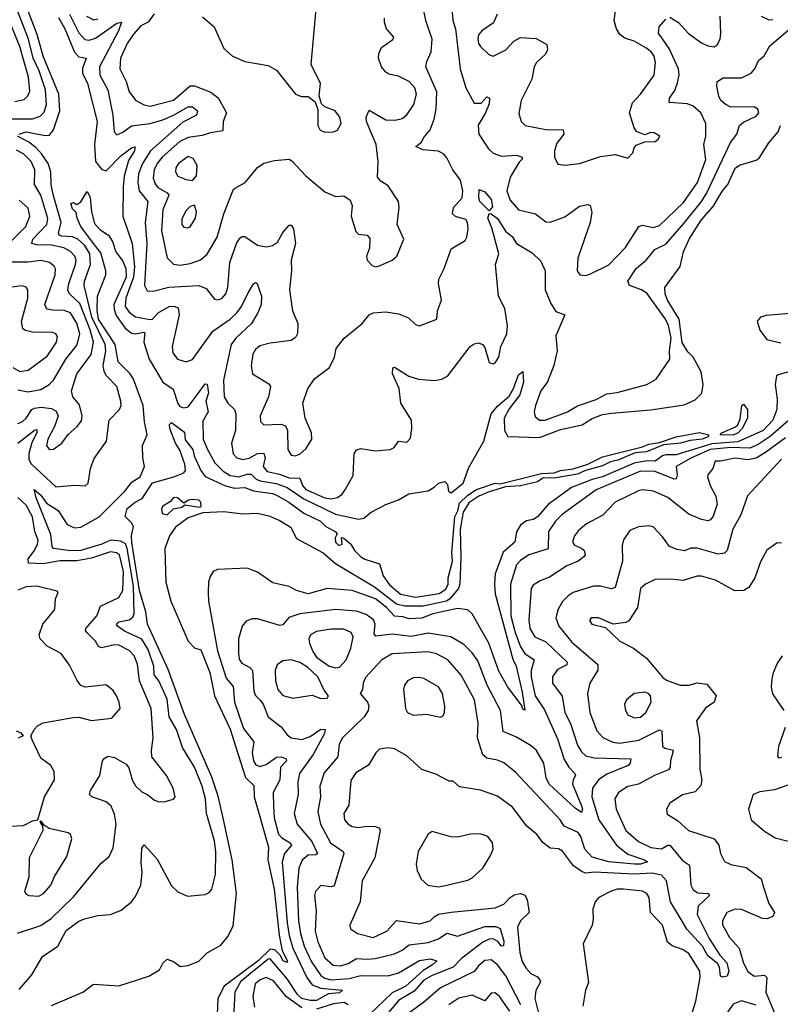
# Model space of a CAD drawing. Extents: x 1678759 to 1859541, y 384609 to 522867.
# Tile 232 of 256: x 1740764 to 1744380, y 480068 to 484748. Entities that reach past the tile are written whole.
import ezdxf

# ---------------------------------------------------------------- set-up
doc = ezdxf.new("R2010")
doc.units = 0

msp = doc.modelspace()

# ---------------------------------------------------------------- linework, layer by layer
at = {"layer": '0CON20XD'}
for points in [[(1742814.6, 484845.4), (1742823.1, 484745), (1742836.2, 484705), (1742858.5, 484515), (1742885.3, 484425), (1742925, 484351.1), (1742958.3, 484351.7), (1742985, 484381.9), (1742996.8, 484375), (1742995, 484348), (1742978.7, 484305), (1742943.4, 484246.6), (1742945.9, 484205), (1742993.1, 484135), (1743015, 484114.7), (1743055, 484100.3), (1743125, 484104.4), (1743153.3, 484095), (1743153.3, 484085), (1743138.5, 484071.5), (1743095, 484000), (1743079.2, 483935), (1743095, 483890), (1743135.3, 483845.3), (1743216.2, 483826.2), (1743265, 483787.5), (1743285, 483785.7), (1743355, 483811.8), (1743425, 483862.7), (1743465, 483870.6), (1743475.5, 483865.5), (1743483.2, 483833.2), (1743475.2, 483785), (1743417.7, 483615), (1743413.6, 483555), (1743427.5, 483535), (1743455, 483532.5), (1743475, 483538.5), (1743565, 483583.8), (1743644.3, 483665.7), (1743708, 483765), (1743725, 483772.5), (1743775, 483760), (1743805, 483770), (1743920.2, 483879.8), (1743986.8, 483975), (1744025, 484083.8), (1744016.1, 484155), (1744025.8, 484195), (1744025.3, 484255), (1744002.4, 484305), (1743965, 484338.2), (1743938, 484348), (1743851.2, 484355), (1743852.5, 484375), (1743878.3, 484411.7), (1743891.4, 484448.6), (1743898.3, 484485), (1743896.5, 484515), (1743851.2, 484611.2), (1743801.5, 484685), (1743803.1, 484715), (1743835, 484750.8)], [(1741632.5, 484762.5), (1741688.5, 484715), (1741735, 484611.2), (1741776.2, 484575), (1741835, 484550), (1741945, 484530.8), (1741985, 484508), (1742075, 484393.8), (1742103.9, 484383.9), (1742135, 484383.8), (1742168.8, 484358.8), (1742182, 484322), (1742181.1, 484245), (1742192.9, 484222.9), (1742215, 484214.4), (1742255, 484215.6), (1742275, 484222.9), (1742291.8, 484255), (1742286.2, 484285), (1742263.1, 484315), (1742214.3, 484334.3), (1742198, 484348), (1742187, 484387), (1742194, 484445), (1742149.5, 484535), (1742176.2, 484835)], [(1742720.7, 484595), (1742725.4, 484655.4), (1742694.7, 484745), (1742680.3, 484815)], [(1743033.6, 484775), (1743016.8, 484733.2), (1742960.6, 484695), (1742945, 484676), (1742941.2, 484658.8), (1742944.5, 484635), (1742955, 484620.8), (1742993.6, 484583.6), (1743015, 484575.7), (1743075, 484604.6), (1743113.6, 484646.4), (1743145, 484664.6), (1743218.6, 484658.6), (1743270.5, 484630.5), (1743273.1, 484605), (1743263.1, 484585), (1743221.4, 484545), (1743209.2, 484525), (1743199.2, 484465), (1743147.1, 484365), (1743137.3, 484302.7), (1743147.1, 484265), (1743166.7, 484245), (1743265, 484226.1), (1743347.8, 484225), (1743350.4, 484205), (1743318.2, 484161.8), (1743305.6, 484125.6), (1743307.1, 484095), (1743321.4, 484061.4), (1743355, 484057.1), (1743425, 484064.4), (1743525, 484097.5), (1743595, 484108), (1743655, 484090.8), (1743678.8, 484115), (1743685, 484140), (1743695, 484152.5), (1743735, 484167.5), (1743785, 484170), (1743799.5, 484180.5), (1743807.5, 484195), (1743780.3, 484210.3), (1743765, 484212.5), (1743735, 484201.2), (1743696.9, 484216.9), (1743684.5, 484234.5), (1743663.6, 484305), (1743676.7, 484353.3), (1743715.9, 484394.1), (1743779.4, 484485), (1743785.9, 484545), (1743779.6, 484575), (1743766.5, 484595), (1743740.5, 484615), (1743685, 484645.9), (1743640, 484660), (1743617.6, 484677.6), (1743601.5, 484705), (1743590, 484745), (1743600.6, 484825)], [(1740725, 484277.2), (1740825, 484276.8), (1740860.8, 484289.2), (1740880.9, 484309.1), (1740891.5, 484345), (1740887, 484415), (1740856.7, 484505), (1740828.8, 484565), (1740805.9, 484655.9), (1740751.5, 484795)], [(1740761.4, 484205), (1740795, 484215.5), (1740885, 484198.4), (1740905, 484200.2), (1740924.6, 484225.4), (1740954.3, 484315), (1740950, 484395), (1740875, 484574.6), (1740847.7, 484677.7), (1740803, 484793)], [(1740948.3, 484758.3), (1740977.9, 484705), (1741025, 484594.7), (1741045, 484572.5), (1741080, 484565), (1741063, 484517), (1741063.2, 484495), (1741086.2, 484445), (1741131.7, 484265), (1741118.8, 484155), (1741123.9, 484073.9), (1741155, 484036.4), (1741175, 484030.5), (1741245, 484101), (1741295, 484138.8), (1741313.6, 484143.6), (1741310.4, 484125), (1741281.1, 484078.9), (1741261.2, 484005), (1741255.8, 483954.2), (1741254.8, 483815), (1741299.4, 483685), (1741310, 483575), (1741305.5, 483525), (1741269.1, 483425), (1741265.9, 483385), (1741285, 483358.8), (1741315, 483336.8), (1741385, 483323.6), (1741395, 483325.4), (1741422.1, 483355), (1741474.4, 483385), (1741497, 483387), (1741518, 483378), (1741521.9, 483345), (1741488.6, 483195), (1741491.4, 483165), (1741514.2, 483135), (1741555, 483121.4), (1741585, 483132.9), (1741681.4, 483268.6), (1741765, 483325.7), (1741795.7, 483354.3), (1741818.6, 483385), (1741849.4, 483450.6), (1741875, 483493.3), (1741885, 483499.2), (1741893.3, 483495), (1741914, 483435), (1741912.2, 483395), (1741896.4, 483355), (1741866.3, 483305), (1741790.7, 483235), (1741769.5, 483205), (1741732.3, 483035), (1741736.5, 482955), (1741753.2, 482925), (1741785.7, 482895.7), (1741791.6, 482875), (1741789.5, 482795), (1741771.6, 482735), (1741778.9, 482685), (1741796.9, 482665), (1741825, 482658.4), (1741855, 482664.8), (1741895, 482686.6), (1741925, 482688.5), (1741931.6, 482665), (1741921.3, 482625), (1741940.1, 482600.1), (1741998.9, 482588.9), (1742045, 482571), (1742095, 482569.4), (1742107.7, 482535), (1742124.8, 482515), (1742215, 482474.9), (1742245, 482470.8), (1742275, 482477.2), (1742297.7, 482492.3), (1742312.9, 482517.1), (1742348.9, 482581.1), (1742354.4, 482685), (1742365.7, 482704.3), (1742385, 482710.8), (1742455, 482699.4), (1742525, 482705.6), (1742544, 482715), (1742564.5, 482745.5), (1742605, 482740.8), (1742621.1, 482758.9), (1742628.4, 482805), (1742626.6, 482845), (1742575.9, 482925), (1742568.5, 482995), (1742535.8, 483065), (1742537, 483093), (1742545, 483096.7), (1742613.6, 483053.6), (1742660.1, 483040.1), (1742735, 483033.8), (1742770.7, 483039.3), (1742799.2, 483055), (1742905, 483194.2), (1742925, 483207.5), (1742945, 483212), (1742963.3, 483205), (1742975, 483190), (1742995, 483118.8), (1743015, 483112), (1743025, 483116.7), (1743041.4, 483145), (1743051.5, 483195), (1743079.3, 483255), (1743082.6, 483295), (1743070, 483375), (1743040, 483435), (1743025.9, 483585), (1743041.7, 483635), (1743008.6, 483758.6), (1742989.7, 483805), (1742995, 483827.5), (1743005, 483826.2), (1743035, 483803.4), (1743073.4, 483743.4), (1743106.4, 483716.4), (1743125.4, 483685), (1743200.1, 483640.1), (1743240.7, 483600.7), (1743261.5, 483555), (1743262.5, 483465), (1743288.9, 483398.9), (1743311.9, 483361.9), (1743355.6, 483345), (1743312.6, 483245), (1743319.5, 483175), (1743303.4, 483105), (1743272.3, 483027.7), (1743240.7, 482985), (1743215.4, 482915), (1743209.1, 482885), (1743215, 482862.9), (1743235, 482845.4), (1743261.2, 482845), (1743368.1, 482885), (1743415, 482912.2), (1743505, 482943.1), (1743555, 482970), (1743605, 482976), (1743745, 483013.8), (1743790.2, 483039.8), (1743854.2, 483135), (1743852.5, 483175), (1743860.5, 483235), (1743848.1, 483295), (1743833.9, 483325), (1743745, 483448.5), (1743719.2, 483465), (1743663.1, 483485), (1743654.6, 483505), (1743694.4, 483565.6), (1743742.7, 483605), (1743783.5, 483656.5), (1743835, 483682.2), (1743921, 483779), (1744005.9, 483885), (1744030.7, 483925), (1744143.1, 484165), (1744172.8, 484205), (1744185.5, 484245), (1744205, 484262.1), (1744265, 484289.2), (1744278.2, 484305), (1744273.6, 484323.6), (1744255, 484333.5), (1744145, 484333.1), (1744117.1, 484347.1), (1744097.3, 484365), (1744086.9, 484385), (1744077.3, 484432.7), (1744080, 484455), (1744108.5, 484471.5), (1744195, 484471.9), (1744241.8, 484495), (1744259.3, 484515), (1744275.3, 484554.7), (1744302.6, 484577.4), (1744330, 484625), (1744435.7, 484714.3)], [(1741000, 484775), (1741045, 484685.9), (1741072.9, 484655), (1741095, 484650.4), (1741125, 484661), (1741225, 484731.8), (1741247.3, 484737.3), (1741234.2, 484695), (1741144, 484525), (1741145.2, 484485), (1741182.3, 484415), (1741206.4, 484295), (1741212.9, 484215), (1741225, 484201.9), (1741255, 484213.2), (1741295, 484244.3), (1741385, 484254.5), (1741445, 484272.7), (1741495.9, 484294.1), (1741565, 484334.8), (1741585.7, 484335), (1741609.6, 484315), (1741604.5, 484295), (1741538.9, 484261.1), (1741385.5, 484124.5), (1741347.3, 484065), (1741328.8, 484015), (1741325.2, 483975), (1741332.5, 483935), (1741373, 483885), (1741361, 483785), (1741368.3, 483685), (1741356.8, 483485), (1741370, 483460), (1741397.9, 483457.9), (1741472.8, 483477.2), (1741615.3, 483485.3), (1741650.8, 483470.8), (1741689.4, 483419.4), (1741705, 483416.9), (1741725, 483423.3), (1741744.4, 483445), (1741753.6, 483475), (1741763.3, 483595), (1741795, 483684.4), (1741809.9, 483710.1), (1741822.3, 483717.7), (1741835, 483717.1), (1741895, 483676.7), (1741935, 483669.4), (1741965, 483675.6), (1741989.8, 483690.2), (1742015, 483737.5), (1742045, 483772.5), (1742055, 483772.5), (1742066.2, 483755), (1742074.5, 483684.5), (1742054.1, 483605), (1742056.8, 483555), (1742046.2, 483465), (1742061.1, 483365), (1742086, 483305), (1742083.9, 483256.1), (1742075, 483237.5), (1742055, 483223.3), (1741955, 483210.6), (1741905, 483197.5), (1741885, 483180), (1741872.1, 483157.9), (1741863.7, 483103.7), (1741871.4, 483065), (1741947.9, 483017.9), (1741955.8, 483005), (1741946.2, 482955), (1741907.3, 482865), (1741908, 482838), (1741925, 482822.2), (1742005, 482825.6), (1742027.6, 482817.6), (1742037.1, 482795), (1742039.4, 482705), (1742055, 482679.2), (1742075, 482675.7), (1742097.5, 482685), (1742125, 482708.1), (1742152.7, 482755), (1742150.9, 482785), (1742121.1, 482855), (1742110, 482925), (1742134, 482995), (1742166.8, 483043.2), (1742236.7, 483095), (1742261.2, 483145), (1742268.8, 483185), (1742306.7, 483235), (1742391.4, 483305), (1742425, 483345.7), (1742445, 483354.4), (1742505, 483359.5), (1742565, 483350), (1742612, 483332), (1742645, 483298.8), (1742665, 483294), (1742746.7, 483325), (1742750.6, 483365), (1742769.4, 483415), (1742755.6, 483495), (1742757.1, 483515), (1742782.2, 483565), (1742815, 483660), (1742881.7, 483698.3), (1742890, 483715), (1742895.4, 483754.6), (1742892.5, 483785), (1742885, 483798.6), (1742835, 483813.6), (1742822.2, 483825), (1742825.4, 483855), (1742868, 483902), (1742870, 483935), (1742859.4, 483985), (1742822.6, 484035), (1742795, 484092.3), (1742779.7, 484109.7), (1742755, 484124.1), (1742680.2, 484130.2), (1742647.5, 484145), (1742674.5, 484165.5), (1742683.3, 484186.8), (1742716, 484225), (1742734.3, 484275), (1742743.1, 484325), (1742747.2, 484405), (1742695.2, 484525), (1742699.5, 484550.5), (1742720.7, 484595)], [(1741082, 484765), (1741115, 484748.1), (1741135, 484752.7)], [(1741403.4, 484776.6), (1741375, 484736.8), (1741340.1, 484719.9), (1741305, 484680), (1741275.2, 484635), (1741242.7, 484565), (1741239.4, 484515), (1741270.8, 484455), (1741283.9, 484405), (1741315.6, 484365), (1741355, 484343.3), (1741385, 484337.2), (1741495, 484366.2), (1741575, 484434.7), (1741595, 484434.8), (1741673.2, 484403.2), (1741707.5, 484377.5), (1741747.5, 484305), (1741731.5, 484265), (1741729.8, 484220.2), (1741671.4, 484211.4), (1741631.6, 484198.4), (1741565, 484188.9), (1741525, 484169), (1741441.5, 484095), (1741417, 484065), (1741403.8, 484035), (1741398.3, 483995), (1741407.6, 483967.6), (1741421.2, 483951.2), (1741465.4, 483925.4), (1741472.2, 483915), (1741444.8, 483845), (1741438.5, 483745), (1741465, 483616), (1741495, 483586.9), (1741525, 483581.6), (1741575, 483589.7), (1741622.7, 483607.3), (1741655, 483633.8), (1741702.5, 483715), (1741734.1, 483825), (1741777.5, 483935), (1741785, 483946.2), (1741835.7, 483974.3), (1741895, 484046.2), (1741925, 484066.2), (1741975, 484078.6), (1742045, 484086), (1742057.1, 484077.1), (1742125, 484005.6), (1742215, 483930.6), (1742265, 483908.8), (1742305, 483911.2), (1742335, 483890), (1742344, 483865), (1742340, 483815), (1742361.7, 483741.7), (1742375, 483729.2), (1742415, 483724), (1742428.5, 483708.5), (1742426.8, 483663.2), (1742412.9, 483625), (1742415.7, 483605), (1742439.7, 483579.7), (1742455, 483574.3), (1742475, 483578), (1742534.5, 483605.5), (1742556.4, 483623.6), (1742590, 483705), (1742558.6, 483775), (1742567.8, 483855), (1742564.4, 483885), (1742515, 483958), (1742481.2, 483981.2), (1742465, 484000), (1742468.1, 484075), (1742457.9, 484155), (1742412.1, 484265), (1742410.5, 484285), (1742425, 484317.8), (1742505, 484272.9), (1742549.4, 484270.6), (1742581.9, 484278.1), (1742605, 484295.6), (1742636.9, 484345), (1742650, 484395), (1742642.7, 484425), (1742614.7, 484454.7), (1742565, 484480), (1742519.4, 484489.4), (1742505, 484498.6), (1742483.3, 484525), (1742470, 484565), (1742471.8, 484588.2), (1742483.7, 484616.3), (1742537.5, 484655), (1742542.5, 484665), (1742507.8, 484705), (1742497.9, 484735), (1742498.9, 484755)], [(1743855, 484760.8), (1743895, 484735.6), (1743943.5, 484683.5), (1744005, 484639.1), (1744035, 484624.5), (1744065, 484620), (1744080.3, 484629.7), (1744093.6, 484656.4), (1744097.8, 484685), (1744094.3, 484765)], [(1744288.6, 484765), (1744325, 484747.7), (1744345, 484749.3)], [(1740740.7, 484359.3), (1740785, 484368.9), (1740803, 484387), (1740811.6, 484408.4), (1740805.2, 484475), (1740765, 484620.5), (1740723, 484723)], [(1740761, 480139), (1740821.7, 480208.3), (1740873.1, 480295), (1740945.8, 480344.2), (1740985, 480419.1), (1741045, 480462.9), (1741072, 480475), (1741135, 480490.5), (1741195, 480494.4), (1741246.7, 480515), (1741295.7, 480555), (1741315, 480580.8), (1741339.4, 480635), (1741346.7, 480695), (1741341.7, 480741.7), (1741345, 480810), (1741355, 480826.2), (1741417.3, 480757.3), (1741485, 480631.9), (1741515, 480602.5), (1741562.3, 480582.3), (1741645, 480590), (1741665, 480598.8), (1741677.1, 480615), (1741694.5, 480685), (1741696.7, 480793.3), (1741690.2, 480845), (1741651.7, 480975), (1741646.6, 481045), (1741631.9, 481105), (1741594.5, 481195), (1741538.7, 481288.7), (1741509.4, 481375), (1741475, 481434.5), (1741465, 481518.5), (1741425.1, 481605.1), (1741403.7, 481635), (1741401.2, 481675), (1741375.1, 481755.1), (1741345, 481804.3), (1741262.1, 481842.1), (1741228.2, 481865), (1741224.1, 481874.1), (1741235, 481886.2), (1741285, 481895.2), (1741301.6, 481908.4), (1741308.8, 481925), (1741304.3, 482055), (1741275.6, 482235), (1741266.6, 482256.6), (1741245, 482269.2), (1741195, 482274.6), (1741155, 482255.3), (1741055, 482224.9), (1741005, 482223), (1740925, 482234.8), (1740917.9, 482245), (1740911.4, 482301.4), (1740841.6, 482475), (1740832.5, 482515), (1740865, 482488.2), (1740890.9, 482450.9), (1740947.1, 482415), (1740989.5, 482349.5), (1741025, 482333.6), (1741055, 482335.9), (1741142.5, 482385), (1741262, 482505), (1741298.4, 482551.6), (1741336.6, 482575), (1741357.2, 482625), (1741348.8, 482665), (1741348.1, 482725), (1741370.6, 482775), (1741357.2, 482837.2), (1741351.7, 482915), (1741305, 483040.4), (1741288.9, 483065), (1741232.6, 483122.6), (1741218.5, 483205), (1741139.3, 483325), (1741132.5, 483367.5), (1741133.2, 483435), (1741173.1, 483535), (1741173.8, 483555), (1741149.9, 483639.9), (1741114.3, 483685), (1741055.4, 483765), (1741036.7, 483805), (1741031.7, 483831.7), (1741015, 483850), (1741007.5, 483875), (1741019.3, 483879.3), (1741035, 483870), (1741055, 483882.5), (1741085, 483932.5), (1741098.2, 483905), (1741104.6, 483834.6), (1741119.7, 483779.7), (1741145, 483751.2), (1741186.7, 483725), (1741205, 483694.2), (1741221.2, 483645), (1741255, 483600), (1741268.2, 483565), (1741270.4, 483525), (1741212, 483395), (1741212.3, 483372.3), (1741222.1, 483342.1), (1741265, 483281.9), (1741295, 483258.3), (1741315, 483254.8), (1741353.7, 483263.7), (1741359.4, 483259.4), (1741354.8, 483215.2), (1741379.7, 483135), (1741445, 483025.7), (1741492.9, 482992.9), (1741515, 482923.3), (1741525, 482909.1), (1741545, 482903.5), (1741565, 482908.9), (1741597.8, 482952.2), (1741645, 483017.5), (1741655.7, 483015.7), (1741660.9, 482975), (1741648.1, 482935), (1741659.8, 482885), (1741635, 482840), (1741636.8, 482755), (1741656.7, 482705), (1741691.9, 482641.9), (1741731.9, 482601.9), (1741765, 482582.4), (1741805, 482575.1), (1741845, 482588.3), (1741865, 482588.1), (1741887.9, 482565), (1741906.4, 482556.4), (1741983.4, 482543.4), (1742035, 482524.9), (1742115, 482471.1), (1742265, 482398.6), (1742375.2, 482374.8), (1742400.6, 482379.4), (1742435, 482406.7), (1742505, 482444), (1742565, 482465.8), (1742613.8, 482495), (1742705, 482509.1), (1742735, 482525.8), (1742755, 482545.7), (1742785, 482553.1), (1742798.4, 482538.4), (1742803.1, 482505), (1742815, 482499.3), (1742872.5, 482545), (1742899.5, 482620.5), (1742970, 482745), (1743005.3, 482875), (1743035, 482911.5), (1743090.8, 482959.2), (1743111.7, 482995), (1743135, 483060), (1743155, 483076.2), (1743159.6, 483025), (1743141.8, 482965), (1743090.7, 482899.3), (1743067.4, 482855), (1743068.4, 482795), (1743085, 482767.5), (1743235, 482762.3), (1743335, 482800.8), (1743437.2, 482822.8), (1743485, 482853.2), (1743535, 482871.4), (1743577.3, 482877.3), (1743765, 482893.4), (1743922.2, 482917.8), (1743975, 482942.1), (1744006.8, 482973.2), (1744013.5, 483015), (1744004, 483075), (1743965.3, 483145), (1743939.9, 483169.9), (1743913.5, 483213.5), (1743899.7, 483325), (1743843, 483415), (1743833, 483445), (1743831.4, 483475), (1743903.5, 483575), (1743918.9, 483645), (1743946.7, 483705), (1744003, 483795), (1744060, 483860), (1744104.2, 483935), (1744129.6, 483965), (1744165, 484042.9), (1744185, 484056.4), (1744265, 484080), (1744280, 484090), (1744325, 484162.5), (1744369.2, 484215), (1744381.1, 484245)], [(1740755.4, 482735), (1740835, 482798), (1740845, 482800), (1740845.6, 482785), (1740822, 482738), (1740807.3, 482685), (1740807.7, 482657.7), (1740818, 482638), (1740935, 482528.5), (1741025, 482536.4), (1741075, 482531.9), (1741090, 482545), (1741101.1, 482615), (1741117.6, 482662.4), (1741177.2, 482745), (1741189.6, 482845), (1741238.5, 482895), (1741245.9, 482914.1), (1741245.3, 482934.7), (1741225.5, 483005.5), (1741176.1, 483055), (1741166, 483076), (1741161, 483105), (1741173.6, 483175), (1741170.4, 483205), (1741106.2, 483335), (1741071, 483485), (1741072.6, 483505), (1741100.2, 483585), (1741097.5, 483635), (1741074.2, 483675), (1741040.8, 483705), (1741015, 483715.9), (1740965, 483719), (1740951.3, 483725), (1740948.6, 483735), (1740960.4, 483785), (1740922.6, 483917.4), (1740913.9, 483965), (1740912.5, 484025), (1740898.8, 484065), (1740869.8, 484109.8), (1740840.9, 484140.9), (1740807, 484167), (1740752.9, 484195)], [(1740755, 482828.4), (1740775, 482837.1), (1740795.3, 482855), (1740822.2, 482895), (1740835, 482902.5), (1740866.3, 482906.3), (1740915, 482900.9), (1740938, 482888), (1740947.1, 482865), (1740931.8, 482818.2), (1740897.3, 482755), (1740891.8, 482725), (1740904.7, 482704.7), (1740925, 482706.7), (1740964.7, 482735.3), (1740993.9, 482776.1), (1741037.3, 482815), (1741057.6, 482842.4), (1741061.4, 482865), (1741048, 482918), (1741016.9, 482955), (1741010.9, 482985), (1741036.3, 483065), (1741103, 483157), (1741114.9, 483215), (1741099.2, 483275), (1741049.5, 483399.5), (1741000.8, 483445), (1740993, 483463), (1740998.1, 483495), (1741029.8, 483585), (1741032, 483605), (1741026.2, 483625), (1741005, 483646.9), (1740973.9, 483663.9), (1740915, 483676.4), (1740845, 483678.1), (1740820.9, 483685), (1740825.8, 483705), (1740893, 483775), (1740897.1, 483802.9), (1740865, 483914.5), (1740834.8, 483965), (1740836, 484035), (1740818, 484075), (1740781.6, 484111.6), (1740748.1, 484128.1)], [(1741585, 483984.2), (1741604.4, 484005.6), (1741607.3, 484055), (1741589.4, 484089.4), (1741565, 484097.7), (1741519.2, 484065), (1741506.4, 484045), (1741504.5, 484025), (1741516, 484005), (1741555, 483988.5), (1741585, 483984.2)], [(1742995, 483840), (1742951.7, 483885), (1742946.3, 483905), (1742948.3, 483941.7), (1742975, 483929.5), (1743005, 483893.3), (1743011.1, 483858.9), (1742995, 483840)], [(1740714.6, 483685.4), (1740792.4, 483765), (1740812.5, 483815), (1740805, 483853.3), (1740760.9, 483890.9)], [(1741561.2, 483758.8), (1741575, 483764.2), (1741600.5, 483805), (1741604.3, 483835), (1741595, 483866.2), (1741575, 483860), (1741555, 483840.8), (1741535, 483802.5), (1741534.5, 483775), (1741545, 483762), (1741561.2, 483758.8)], [(1740755, 482988.4), (1740805, 482980.2), (1740865, 482990.3), (1740904.5, 483015), (1740925, 483035.4), (1740983.3, 483135), (1741037.8, 483202.2), (1741050.3, 483255), (1741035, 483305.9), (1741005, 483354.7), (1740975, 483366.9), (1740922.2, 483367.8), (1740892.8, 483372.8), (1740884.2, 483394.2), (1740933.2, 483535), (1740934.1, 483564.1), (1740927.3, 483577.3), (1740905, 483593.5), (1740865, 483604.2), (1740805, 483596.2), (1740715, 483596.6)], [(1740765, 483076.9), (1740805, 483082.1), (1740895, 483148.5), (1740938.7, 483215), (1740942.9, 483242.9), (1740935.4, 483255.4), (1740922.1, 483262.1), (1740825, 483262.9), (1740791.1, 483271.1), (1740779.6, 483279.6), (1740773.2, 483313.2), (1740802.9, 483425), (1740802.7, 483465), (1740795, 483476.5), (1740775, 483482.7), (1740714, 483476)], [(1744445, 483354.1), (1744312.4, 483342.4), (1744285, 483334.5), (1744269.4, 483315), (1744282.1, 483272.1), (1744315, 483227.5), (1744382.2, 483212.2)], [(1744555, 483112.6), (1744369.4, 483060.6), (1744362, 483055), (1744356, 483015), (1744365.4, 482945), (1744363.2, 482895), (1744345, 482844.2), (1744298.9, 482795), (1744177.9, 482742.1), (1744055, 482732.3), (1743885, 482680.2), (1743835, 482679.5), (1743819, 482675), (1743785, 482649.7), (1743745, 482651.1), (1743685, 482640.9), (1743535.1, 482574.9), (1743485, 482562.4), (1743387.1, 482525), (1743276.8, 482443.2), (1743225, 482384.6), (1743205, 482372.7), (1743173.3, 482366.7), (1743144, 482346), (1743126.2, 482313.8), (1743117.5, 482265), (1743062.5, 482217.5), (1743024.8, 482115), (1743020.6, 482065), (1743025, 482018.8), (1743108.2, 481708.2), (1743123.9, 481675), (1743152.5, 481552.5), (1743165, 481466.7), (1743155, 481471.4), (1743149.8, 481489.8), (1743084.6, 481575), (1743042.1, 481652.1), (1742994.8, 481784.8), (1742915, 481924.5), (1742895, 481944), (1742845, 481949), (1742727.8, 481925), (1742675, 481903.8), (1742615, 481900.7), (1742585, 481910), (1742545, 481912.5), (1742507, 481955), (1742455, 481995.2), (1742345, 482035.9), (1742226, 482044), (1742135, 482018.9), (1742080, 482035), (1742045, 482054.6), (1741968.1, 482071.9), (1741895, 482122.5), (1741845, 482140.5), (1741705, 482135.5), (1741684.2, 482125), (1741668.8, 482101.2), (1741661.2, 482075), (1741660, 482025), (1741661.8, 481985), (1741705, 481748.1), (1741745, 481619.1), (1741778.4, 481578.4), (1741785.6, 481505), (1741828.5, 481378.5), (1741877.4, 481315), (1741869.8, 481265), (1741875.3, 481225), (1741886.5, 481206.5), (1741905, 481198.4), (1741935, 481208), (1741985, 481243.4), (1742006.2, 481245), (1742030.5, 481235), (1742032.7, 481225), (1742004.2, 481195), (1742000.5, 481135), (1741968.2, 481075), (1741970.8, 481009.2), (1741973.8, 480955), (1741995, 480876.5), (1742009.9, 480859.9), (1742050.4, 480835), (1742055.4, 480825), (1742023.4, 480785), (1742012.4, 480745), (1742035.9, 480455), (1742044.3, 480395), (1742062.1, 480335), (1742128.2, 480195), (1742155, 480160.8), (1742195, 480144.7), (1742297.8, 480135), (1742285, 480123.1), (1742232.3, 480117.7), (1742175, 480086.3), (1742145, 480086), (1742105, 480095.1), (1742084.4, 480114.4), (1742035, 480189), (1741955, 480283.8), (1741945, 480282.7), (1741861.6, 480215), (1741813.6, 480175), (1741786.3, 480125), (1741781.1, 480005)], [(1740731.3, 483095), (1740765, 483076.9)], [(1744155, 482774.2), (1744093.3, 482775), (1744102.5, 482785), (1744167.1, 482812.9), (1744177.3, 482822.7), (1744189.2, 482850.8), (1744196.2, 482913.8), (1744205, 482921.2), (1744223.1, 482895), (1744223.5, 482855), (1744197.9, 482805), (1744179.6, 482785), (1744155, 482774.2)], [(1740915, 480062.1), (1741063.6, 480126.4), (1741115, 480164), (1741235, 480155.8), (1741378.6, 480201.4), (1741428, 480232), (1741445, 480263.3), (1741465, 480283.3), (1741495, 480271.2), (1741527.6, 480247.6), (1741565, 480251.8), (1741615, 480273.8), (1741655, 480312.2), (1741720.7, 480349.3), (1741755, 480392.7), (1741778.9, 480441.1), (1741795.2, 480595), (1741773.4, 480755), (1741730.1, 480960.1), (1741707.2, 481057.2), (1741677.1, 481147.1), (1741547.7, 481445), (1741469.7, 481659.7), (1741371.6, 481875), (1741363.1, 481933.1), (1741333.7, 482035), (1741296.3, 482263.7), (1741295.3, 482294.7), (1741305, 482338.8), (1741296, 482356), (1741266.1, 482386.1), (1741275.3, 482425), (1741313.6, 482455), (1741346.9, 482473.1), (1741395, 482546.2), (1741496.9, 482575), (1741545, 482593.8), (1741552.5, 482605), (1741548.4, 482635), (1741525, 482702), (1741505, 482736), (1741478.4, 482805), (1741476.5, 482823.5), (1741485, 482834.3), (1741547, 482787), (1741551.1, 482751.1), (1741587.1, 482705), (1741593.8, 482675), (1741624.9, 482604.9), (1741646.4, 482576.4), (1741742.3, 482532.3), (1741785, 482521.8), (1741835, 482524.1), (1741875, 482509), (1741965, 482495.9), (1741985, 482487.7), (1742043.8, 482455), (1742115, 482402.8), (1742193.5, 482365), (1742219.7, 482339.7), (1742262.9, 482315), (1742273.8, 482305), (1742264.3, 482285), (1742264.6, 482265), (1742280.3, 482249.7), (1742297.1, 482255), (1742293.3, 482286.7), (1742305, 482283.3), (1742338.6, 482255), (1742355.9, 482225.9), (1742386.2, 482195), (1742405, 482183.3), (1742475, 482162.5), (1742492.1, 482105), (1742522.4, 482062.4), (1742575, 482017.4), (1742645, 482003.4), (1742758.4, 482021.6), (1742789.1, 482040.9), (1742800.6, 482065), (1742801.2, 482095), (1742821.8, 482175), (1742818.9, 482215), (1742832.5, 482385), (1742846.7, 482413.3), (1742855, 482450), (1742895, 482488.6), (1742935, 482515.8), (1743025, 482546), (1743047.3, 482542.7), (1743245, 482592), (1743305, 482593.9), (1743335.4, 482605.4), (1743395, 482612.7), (1743464, 482636), (1743535, 482671.1), (1743725, 482718), (1743755, 482731.1), (1743805, 482738.8), (1743885, 482765.8), (1743995, 482786.6), (1744040, 482775), (1744037.5, 482765), (1744008, 482755), (1743951.7, 482748.3), (1743904.8, 482734.8), (1743825, 482727.5), (1743743.8, 482695), (1743690.2, 482689.8), (1743606.9, 482655), (1743572.9, 482647.1), (1743535, 482627.3), (1743454.2, 482605.8), (1743415, 482587.6), (1743315, 482570.9), (1743251.5, 482568.5), (1743225, 482552), (1743145, 482533.3), (1743072.8, 482527.2), (1742996, 482504), (1742946.6, 482483.4), (1742898.8, 482451.2), (1742872.1, 482407.9), (1742858.4, 482325), (1742861.8, 482195), (1742857, 482065), (1742850.4, 482045), (1742808.6, 481995), (1742792.9, 481985), (1742681.4, 481961.4), (1742595, 481960.7), (1742555, 481970.6), (1742450.9, 482050.9), (1742265, 482162.4), (1742205, 482214.7), (1742080.7, 482280.7), (1742055, 482332.5), (1741997.1, 482367.1), (1741955, 482386.2), (1741895, 482401.9), (1741825, 482398.5), (1741735, 482408.8), (1741635, 482404.2), (1741565, 482380.8), (1741505, 482336), (1741475.4, 482294.6), (1741454.6, 482235.4), (1741457.9, 482075), (1741482.5, 481985), (1741564.5, 481795), (1741595, 481763.3), (1741625, 481752.5), (1741668.1, 481645), (1741690.6, 481535), (1741765, 481375.5), (1741800.4, 481260.4), (1741836.9, 481146.9), (1741877.4, 481107.4), (1741879.1, 481055), (1741946.5, 480815), (1741943.5, 480755), (1741973.8, 480615), (1741997.1, 480397.1), (1742012.1, 480322.1), (1742037.4, 480272.6), (1742035, 480267.5), (1742017.1, 480275), (1742001.8, 480301.8), (1741976.9, 480326.9), (1741955, 480330.1), (1741897.8, 480275), (1741736.4, 480155), (1741706, 480095), (1741702.7, 480017.3)], [(1744430.7, 482855), (1744332.2, 482767.8), (1744275, 482729.3), (1744235, 482711.2), (1744145, 482714.9), (1744045.8, 482705.8), (1743955, 482663.6), (1743885.3, 482625), (1743889.2, 482585), (1743884.5, 482565.5), (1743875, 482564), (1743785, 482601), (1743715, 482602.3), (1743505, 482513.1), (1743343.5, 482396.5), (1743310.8, 482365), (1743277.6, 482315), (1743276.7, 482233.3), (1743185, 482204.7), (1743145, 482178.5), (1743125, 482156.4), (1743096.8, 482065), (1743099.3, 481915), (1743118.6, 481835), (1743145, 481766.6), (1743165, 481735.3), (1743210, 481705), (1743194.8, 481655), (1743194.8, 481625), (1743215, 481533.8), (1743258.6, 481468.6), (1743319.9, 481329.9), (1743352.3, 481232.3), (1743375.2, 481195.2), (1743403.3, 481165), (1743406.9, 481155), (1743394.5, 481135), (1743391.8, 481115), (1743435, 481011.4), (1743439.2, 480995), (1743435, 480980), (1743405, 480999.7), (1743280.2, 481115), (1743266.9, 481145), (1743256.2, 481215), (1743221.5, 481275), (1743195, 481297.1), (1743125, 481337.9), (1743061.9, 481365), (1743049.5, 481465), (1742986.4, 481585), (1742941.4, 481701.4), (1742915, 481738.8), (1742875, 481778.2), (1742814.2, 481814.2), (1742705, 481831.7), (1742625, 481815.9), (1742535, 481827.5), (1742457.6, 481817.6), (1742449.4, 481829.4), (1742453.1, 481875), (1742445.9, 481895), (1742410.4, 481920.4), (1742365, 481937.5), (1742265.6, 481944.4), (1742095.6, 481924.4), (1742043.6, 481906.4), (1742015, 481872), (1742001.2, 481868.8), (1741895, 481901.1), (1741869.1, 481900.9), (1741840.9, 481889.1), (1741821.4, 481865), (1741804.7, 481805.3), (1741803.8, 481735), (1741808, 481708), (1741819.3, 481689.3), (1741858.4, 481668.4), (1741871.1, 481655), (1741877, 481557), (1741885.7, 481535.7), (1741905, 481515.4), (1741921.8, 481495), (1741945.5, 481435), (1742006.7, 481386.7), (1742035, 481349.4), (1742054.7, 481334.7), (1742105, 481326.8), (1742145, 481341.9), (1742195, 481376.1), (1742215.5, 481375), (1742213.2, 481355), (1742159.8, 481255), (1742094.2, 481165), (1742086.7, 481125), (1742087.3, 481065), (1742068.2, 480975), (1742082.5, 480925), (1742152.7, 480842.7), (1742180.4, 480785), (1742171.5, 480778.5), (1742135, 480777.6), (1742106.5, 480753.5), (1742090.9, 480715), (1742082.4, 480625), (1742089.8, 480465), (1742099.1, 480405), (1742116.7, 480345), (1742150.5, 480270.5), (1742195, 480204.8), (1742215, 480191.8), (1742245, 480184.1), (1742329.5, 480190.5), (1742385, 480204.8), (1742515, 480202.7), (1742565, 480217.5), (1742664, 480276), (1742714.7, 480284.7), (1742746.2, 480275), (1742726.6, 480255), (1742681.5, 480228.5), (1742599.4, 480155), (1742535, 480122.4), (1742425, 480018.1)], [(1744405, 482761.5), (1744309.6, 482690.4), (1744265.1, 482664.9), (1744225, 482655.5), (1744165, 482664.8), (1744095, 482649.4), (1744070.5, 482649.5), (1744058.6, 482615), (1744035.7, 482585), (1744034.4, 482575), (1744046.5, 482535), (1744073.2, 482483.2), (1744078.9, 482445), (1744061.3, 482388.7), (1744048.2, 482371.8), (1744035, 482366.7), (1744005, 482372.9), (1743945, 482398.5), (1743845, 482476.8), (1743776.7, 482506.7), (1743725, 482514), (1743705, 482509.6), (1743595, 482454.6), (1743536.4, 482393.6), (1743458.5, 482351.5), (1743420.2, 482319.8), (1743401.1, 482295), (1743392.2, 482265), (1743400.9, 482250.9), (1743435, 482236.2), (1743446.7, 482225), (1743451.4, 482205), (1743445.8, 482195), (1743418.6, 482175), (1743365, 482151.8), (1743282.2, 482097.8), (1743238.9, 482081.1), (1743205, 482060), (1743195.4, 482044.6), (1743184.2, 481895), (1743189.7, 481855), (1743212.9, 481815), (1743265, 481790.5), (1743367.3, 481695), (1743365, 481682), (1743321, 481659), (1743297.5, 481625), (1743297.1, 481595), (1743342.9, 481532.9), (1743354.7, 481455), (1743383.1, 481403.1), (1743415, 481300.6), (1743435, 481268.5), (1743455, 481249.7), (1743495, 481239.8), (1743669.2, 481235), (1743666, 481215), (1743656.1, 481203.9), (1743555, 481162.6), (1743515, 481134.8), (1743486.7, 481095), (1743483.2, 481055), (1743517.3, 480945), (1743601.5, 480825), (1743655, 480782.3), (1743734.4, 480755), (1743748.8, 480745), (1743715, 480734.4), (1743686.1, 480733.9), (1743565, 480745.9), (1743485, 480767.5), (1743450.2, 480805), (1743431.4, 480865), (1743419.3, 480885), (1743351.8, 480915), (1743333.3, 480945), (1743121.2, 481171.2), (1743065, 481215.4), (1743035, 481228.2), (1742985, 481238.2), (1742965, 481254.4), (1742940.6, 481335), (1742943.3, 481405), (1742925.3, 481515), (1742863.2, 481633.2), (1742800, 481705), (1742745, 481734.2), (1742705, 481743.3), (1742535, 481734.7), (1742485.5, 481705), (1742408.2, 481621.8), (1742397.1, 481595), (1742394, 481565), (1742382.5, 481545), (1742418.1, 481505), (1742424.4, 481485), (1742421.1, 481465), (1742401.2, 481435), (1742298, 481335), (1742283.3, 481305), (1742276, 481245), (1742212, 481168), (1742190.3, 481105), (1742194.1, 481055), (1742180.5, 480985), (1742193.5, 480925), (1742241.4, 480835), (1742301.2, 480795), (1742305.4, 480785), (1742259.1, 480630.9), (1742245, 480626.2), (1742195, 480632.2), (1742170.4, 480605), (1742165.4, 480584.6), (1742173.1, 480513.1), (1742168.3, 480415), (1742181.7, 480365), (1742215, 480289.3), (1742254.3, 480254.3), (1742290.3, 480250.3), (1742325, 480261.6), (1742365, 480286.1), (1742415, 480282), (1742454.1, 480285.9), (1742545, 480308.7), (1742582.9, 480325), (1742615, 480351.2), (1742705, 480362.3), (1742755, 480379.8), (1742795, 480406.2), (1742845, 480392.6), (1742975, 480438), (1743028.1, 480438.1), (1743048, 480428), (1743065, 480368), (1743064.3, 480345.7), (1743055, 480344.6), (1743037.3, 480367.3), (1743015, 480379), (1742995, 480377.2), (1742965, 480363.6), (1742865, 480285.2), (1742823.9, 480245), (1742724, 480205), (1742685, 480182.9), (1742638.8, 480131.2), (1742564.1, 480085.9), (1742487.7, 479992.3)], [(1744385, 482659.7), (1744223.8, 482485), (1744191.8, 482395), (1744153.8, 482326.2), (1744126.8, 482225), (1744115, 482212.5), (1744085, 482207.6), (1743985, 482236.7), (1743955, 482235.9), (1743925, 482223.4), (1743889.5, 482229.5), (1743853.1, 482245), (1743820.2, 482290.2), (1743775, 482337.1), (1743755, 482343.3), (1743705, 482338.2), (1743665, 482321.1), (1743634.7, 482275.3), (1743628.3, 482248.3), (1743630, 482175), (1743595, 482050), (1743575, 482043.8), (1743525, 482055.3), (1743492.5, 482055), (1743395, 482025.3), (1743370.6, 482009.4), (1743345, 481983.1), (1743323.4, 481946.6), (1743313.3, 481905), (1743327.1, 481865), (1743389.5, 481789.5), (1743513, 481683), (1743513, 481657), (1743474.7, 481595.3), (1743463.1, 481545), (1743474.1, 481455), (1743508, 481368), (1743536.7, 481336.7), (1743583.8, 481313.8), (1743615, 481308.7), (1743706.9, 481323.1), (1743805, 481372.2), (1743816, 481366), (1743820, 481295), (1743831.2, 481285), (1743865, 481278.5), (1743871.1, 481271.1), (1743857.3, 481225), (1743856.1, 481195), (1743847.7, 481182.3), (1743785, 481158), (1743705, 481115.3), (1743655, 481103.8), (1743610, 481075), (1743593.6, 481045), (1743599.3, 480995), (1743645.3, 480895), (1743705, 480841.9), (1743765, 480813.7), (1743815, 480807.7), (1743845, 480824.7), (1743855, 480824), (1743915, 480751.6), (1743948.7, 480728.7), (1743954.8, 480635), (1743965, 480612.5), (1743987.2, 480597.2), (1744034.5, 480594.5), (1744043.1, 480585), (1743989.1, 480535), (1743983.9, 480495), (1744041.3, 480381.3), (1744091.6, 480301.6), (1744126, 480265), (1744134.7, 480225), (1744127.6, 480202.4), (1744106.9, 480196.9), (1744095, 480202), (1744090.3, 480245), (1744081.7, 480261.7), (1744035, 480298.4), (1744009.8, 480345), (1743934.7, 480424.7), (1743912.7, 480462.7), (1743857.2, 480555), (1743838.8, 480655), (1743815, 480681.9), (1743771.2, 480691.2), (1743685, 480687.1), (1743495, 480695.7), (1743455, 480691.8), (1743437.1, 480697.1), (1743396.5, 480726.5), (1743345, 480796.4), (1743325, 480807.3), (1743285, 480810.9), (1743252.9, 480835), (1743222.9, 480875), (1743175, 480914.4), (1743106.5, 481005), (1743035, 481056.7), (1742955, 481085.6), (1742855, 481101.4), (1742825, 481128), (1742805, 481128), (1742742.6, 481162.6), (1742675, 481183.5), (1742605, 481248.5), (1742545, 481282.3), (1742515, 481287.1), (1742475, 481280.6), (1742456.4, 481263.6), (1742422.5, 481205), (1742361.7, 481168.3), (1742337.8, 481132.2), (1742328.5, 481015), (1742305.5, 480975), (1742308.5, 480945), (1742325, 480924.4), (1742345, 480913.5), (1742375, 480908.9), (1742414.6, 480915.4), (1742455, 480913.8), (1742474.4, 480905), (1742478.2, 480895), (1742452.2, 480765), (1742392.8, 480655), (1742382.3, 480555), (1742334, 480445), (1742336.7, 480426.7), (1742370, 480405), (1742445, 480385.5), (1742508.6, 480415), (1742555, 480465.7), (1742665, 480450.3), (1742715, 480464.7), (1742735, 480483.1), (1742755, 480496.4), (1742815, 480506.8), (1743025, 480526.8), (1743065, 480544.6), (1743095, 480576.4), (1743115, 480588.5), (1743145, 480595.5), (1743165, 480587.1), (1743176.2, 480566.2), (1743186.2, 480505), (1743145.2, 480464.8), (1743129.7, 480435), (1743140.8, 480315), (1743151.9, 480271.9), (1743170.8, 480240.8), (1743194.5, 480215), (1743225, 480198.9), (1743237.1, 480185), (1743239.1, 480175), (1743216.8, 480133.2), (1743213.4, 480095), (1743256, 479925)], [(1740753, 480407), (1740865, 480442.4), (1740913.4, 480476.6), (1741020.5, 480579.5), (1741151.2, 480738.8), (1741189.2, 480770.8), (1741208.7, 480811.3), (1741222, 480925), (1741215, 480972), (1741199.3, 481009.3), (1741175, 481031.1), (1741106.7, 481055), (1741096, 481065), (1741101.1, 481085), (1741144.5, 481155), (1741157.1, 481225), (1741165, 481237.1), (1741185, 481246.9), (1741215, 481241.9), (1741269.6, 481209.6), (1741282.1, 481192.1), (1741299.1, 481135), (1741315, 481106.9), (1741345, 481077.8), (1741373.9, 481063.9), (1741405, 481037.8), (1741425, 481030), (1741455, 481031.4), (1741495, 481043.8), (1741503.3, 481055), (1741494.2, 481095), (1741461.4, 481155), (1741392.9, 481245), (1741390, 481275), (1741399.1, 481335), (1741388.2, 481475), (1741332.9, 481605), (1741323.3, 481685), (1741307.6, 481725), (1741285, 481750), (1741235, 481775.9), (1741215, 481777.1), (1741152.1, 481762.1), (1741138.6, 481768.6), (1741123.8, 481793.8), (1741082.7, 481835), (1741076.5, 481845), (1741078.5, 481855), (1741130.4, 481915), (1741148.8, 481961.2), (1741235, 482001.5), (1741254.3, 482035), (1741257.2, 482125), (1741239, 482205), (1741224.5, 482214.5), (1741195, 482219.2), (1741105, 482188.8), (1741035, 482176.4), (1740955, 482175.5), (1740875, 482162.6), (1740805.3, 482165.3), (1740803.9, 482185), (1740834.3, 482225), (1740848.9, 482255), (1740851.1, 482275), (1740836.3, 482316.3), (1740824.8, 482385), (1740795, 482440.8), (1740755, 482477.4)], [(1741465, 482394.2), (1741495, 482423.3), (1741535, 482431.2), (1741548.3, 482441.7), (1741619.2, 482430.8), (1741626.2, 482435), (1741625.7, 482455), (1741615, 482465.3), (1741585, 482468.2), (1741566.7, 482465), (1741545, 482450), (1741514.2, 482475), (1741495, 482477.5), (1741481.5, 482458.5), (1741445, 482435.6), (1741438.1, 482425), (1741440.5, 482400.5), (1741465, 482394.2)], [(1744385, 482260), (1744365, 482261.2), (1744315, 482226.2), (1744285, 482171.2), (1744259.2, 482095), (1744230.2, 482049.8), (1744206.7, 482035), (1744163.4, 482033.4), (1744072, 482085), (1744005, 482103.5), (1743985, 482103.5), (1743918, 482082), (1743858.5, 482088.5), (1743785, 482086.7), (1743738.6, 482065), (1743715.6, 482045), (1743700.4, 481955), (1743659.4, 481890.6), (1743645, 481883.3), (1743585.8, 481875.8), (1743515, 481905.8), (1743480, 481905), (1743472.2, 481892.2), (1743483.8, 481875), (1743549.2, 481859.2), (1743617.5, 481795), (1743681.5, 481761.5), (1743743.8, 481713.8)], [(1740715, 480914.4), (1740781.3, 480918.7), (1740825, 480940), (1740850, 480945), (1740881.9, 481055), (1740929.2, 481135), (1740927.5, 481175), (1740912.7, 481202.7), (1740865, 481238.8), (1740823.3, 481325), (1740817.5, 481345), (1740834.2, 481375.8), (1740848.7, 481391.3), (1740875, 481405.5), (1741017.9, 481432.1), (1741045, 481432.9), (1741105, 481416.5), (1741202.1, 481427.9), (1741241.4, 481475), (1741236.7, 481505), (1741223.7, 481533.7), (1741209.1, 481559.1), (1741175, 481586), (1741075, 481575.6), (1741055, 481584.2), (1741037, 481607), (1741000.9, 481680.9), (1740961.4, 481735), (1740895, 481771.1), (1740861.9, 481805), (1740856.5, 481825), (1740873.8, 481875), (1740930.4, 481945), (1740934.5, 481995.5), (1740947.5, 482025), (1740942.5, 482032.5), (1740845, 482056.2), (1740795, 482052.7), (1740755, 482036.7)], [(1742265, 481667.5), (1742285, 481670.5), (1742315.2, 481704.8), (1742338.8, 481761.2), (1742348.9, 481815), (1742340, 481835), (1742305, 481850.7), (1742245, 481850.6), (1742175, 481840), (1742146.9, 481825), (1742138.2, 481805), (1742141.4, 481785), (1742156.9, 481745), (1742175, 481718.6), (1742235, 481675.3), (1742265, 481667.5)], [(1743743.8, 481713.8), (1743821.5, 481621.5), (1743838.7, 481608.7), (1743904.5, 481584.5), (1743945, 481585.5), (1743985, 481595.6), (1744029.8, 481589.8), (1744075.6, 481535), (1744065.5, 481505), (1744024.2, 481475.8), (1743981.5, 481415), (1743995.3, 481335.3), (1743996.6, 481185), (1744006.7, 481135), (1744001.6, 481108.4), (1743975, 481078.2), (1743915, 481064.3), (1743854, 481025), (1743838.8, 480995), (1743841.7, 480971.7), (1743891.8, 480941.8), (1743944, 480894), (1744065, 480854.7), (1744088, 480825), (1744095.5, 480785), (1744115, 480747.1), (1744145, 480732.5), (1744218.1, 480718.1), (1744289.2, 480665), (1744299.5, 480625), (1744325, 480548), (1744352.5, 480505), (1744345, 480486), (1744317.5, 480475), (1744295, 480476.2), (1744195, 480518.8), (1744165, 480520), (1744125, 480504.3), (1744105.4, 480465), (1744105.4, 480445.4), (1744137.7, 480385), (1744184.2, 480334.2), (1744205, 480262.9), (1744225, 480224.6), (1744255, 480202.4), (1744305, 480205.9), (1744315, 480195.6), (1744310.7, 480125), (1744372.9, 479977.1)], [(1744397.7, 481465), (1744344.3, 481544.3), (1744337.3, 481575), (1744340.8, 481615), (1744346.8, 481645), (1744364.2, 481685.8), (1744390, 481725)], [(1742195, 481522), (1742225, 481523.3), (1742232.5, 481535), (1742212.1, 481562.1), (1742181.2, 481625), (1742131.4, 481671.4), (1742095, 481692.2), (1742054.7, 481705.3), (1742015, 481700.4), (1741987.9, 481682.1), (1741978.2, 481655), (1741979.3, 481605), (1741990.9, 481565), (1742015, 481536.2), (1742062.6, 481522.6), (1742155, 481537.1), (1742195, 481522)], [(1742765, 481433.8), (1742775, 481437.5), (1742783.8, 481455), (1742785.6, 481485), (1742773.6, 481545), (1742755, 481576.9), (1742685, 481616.9), (1742665, 481622.2), (1742635, 481620), (1742607.5, 481605), (1742592.9, 481585), (1742588.6, 481565), (1742598.5, 481475), (1742607.8, 481455), (1742635, 481443.2), (1742697.4, 481447.4), (1742765, 481433.8)], [(1743685, 481430), (1743715, 481432.5), (1743740.4, 481455), (1743765.5, 481505), (1743762, 481535), (1743753.3, 481545), (1743735, 481551.4), (1743685, 481545.6), (1743649.2, 481515), (1743639.4, 481495), (1743643.1, 481465), (1743654.6, 481444.6), (1743685, 481430)], [(1744385, 481240.7), (1744375, 481238.9), (1744368.2, 481248.2), (1744373.3, 481295), (1744405.2, 481385)], [(1740747.5, 481367.5), (1740768.8, 481358.8), (1740780, 481345), (1740757.5, 481332.5)], [(1744465, 480843.3), (1744491.7, 480848.3), (1744505, 480862.5), (1744518, 480915), (1744513.8, 480935), (1744488.3, 480978.3), (1744485.7, 481035), (1744458.8, 481095), (1744437.3, 481107.3), (1744415, 481110), (1744352.4, 481087.6), (1744282.1, 481077.9), (1744250, 481065), (1744229.2, 480995), (1744242, 480945), (1744305, 480890.6), (1744355, 480860), (1744410, 480845), (1744465, 480843.3)], [(1740855, 480582.5), (1740877.5, 480595), (1740912.2, 480635), (1740928.8, 480675), (1740988.8, 480771.2), (1741012.5, 480855), (1741005.8, 480875), (1740995, 480882.5), (1740904, 480904), (1740880, 480920), (1740865, 480940), (1740860, 480935), (1740872.5, 480915), (1740873.3, 480895), (1740809.6, 480765), (1740807.9, 480672.1), (1740787.5, 480605), (1740795, 480591.2), (1740807.5, 480585), (1740855, 480582.5)], [(1742755, 480626.9), (1742795, 480634.6), (1742895, 480658.1), (1742915, 480668.6), (1742965, 480716), (1743002.5, 480775), (1743014.4, 480805.6), (1743012.2, 480835), (1742990, 480865), (1742957, 480877), (1742915, 480879.1), (1742845, 480863.1), (1742813.4, 480863.4), (1742725, 480890), (1742705, 480876.7), (1742658.1, 480795), (1742649.4, 480735), (1742653.6, 480703.6), (1742672.8, 480662.8), (1742704.6, 480634.6), (1742755, 480626.9)], [(1743941.1, 479965), (1743977.5, 480082.5), (1743998.9, 480195), (1743997.2, 480225), (1743945, 480309.6), (1743915, 480328.5), (1743865, 480346.5), (1743844.1, 480364.1), (1743819.1, 480445), (1743762.9, 480505), (1743756.5, 480575), (1743745.7, 480595), (1743725, 480605.4), (1743635, 480615.8), (1743605, 480614.8), (1743571.9, 480605), (1743517.1, 480575), (1743499.4, 480555), (1743488.9, 480521.1), (1743489.4, 480470.6), (1743485.9, 480444.1), (1743442, 480355), (1743467.5, 480172.5), (1743454, 480135), (1743440.8, 480059.2)], [(1743145.7, 480065), (1743075, 480202.9), (1743035.6, 480255.6), (1743005, 480280), (1742975, 480275.8), (1742946.7, 480253.3), (1742925, 480223.6), (1742765, 480146.8), (1742683.9, 480076.1), (1742602.1, 480017.9)], [(1742105, 480052.1), (1742033, 480103), (1741969.8, 480179.8), (1741935, 480195.3), (1741907.8, 480185), (1741883.2, 480165), (1741871.6, 480105), (1741879.6, 480055)], [(1743094.2, 480035), (1743045, 480104.5), (1743025, 480123.1), (1743005, 480120.8), (1742975, 480084.5), (1742915, 480110.9), (1742852.2, 480097.8), (1742803.8, 480065)], [(1742324.7, 480065), (1742307.1, 480077.1), (1742255, 480069.8), (1742175.5, 480044.5)], [(1744265, 480063.9), (1744195, 480084.7), (1744155, 480068.2), (1744105, 479995.4)]]:
    msp.add_lwpolyline(points, dxfattribs=at)

doc.saveas('drawing.dxf')
